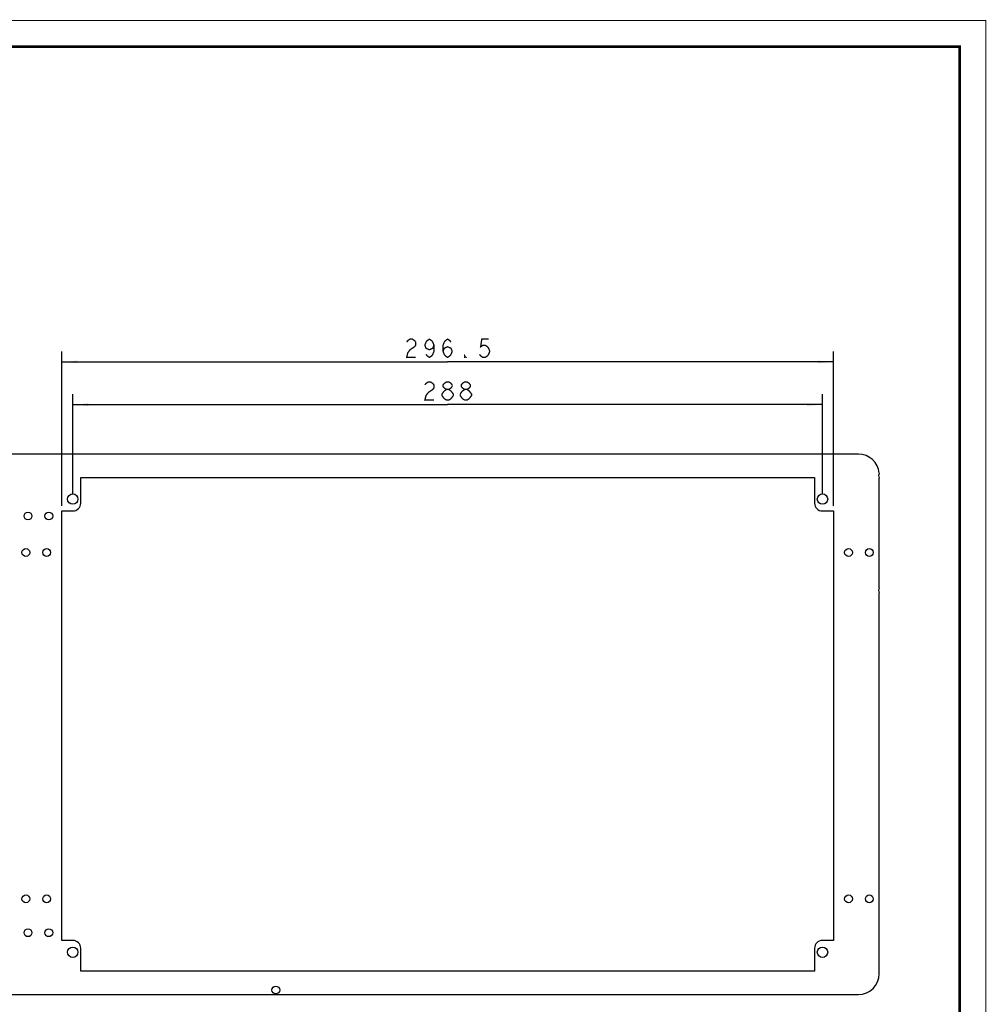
# Model space of a CAD drawing. Header units: millimetres. Extents: x 0 to 840, y 0 to 594.
# Tile 25 of 25: x 469 to 840, y 216 to 594. Entities that reach past the tile are written whole.
import ezdxf

# ---------------------------------------------------------------- set-up
doc = ezdxf.new("R2010")
doc.units = ezdxf.units.MM
doc.header["$LTSCALE"] = 46.2
doc.layers.get('0').update_dxf_attribs({"linetype": 'CONTINUOUS'})
for name, color, linetype in [('C172主面板1-1_DXF_CONTINUOUS_LINE', 7, 'CONTINUOUS'), ('C172主面板1-1_DXF_DIMENSION', 7, 'CONTINUOUS'), ('C172主面板_DXF_FORMAT', 7, 'CONTINUOUS')]:
    doc.layers.add(name, color=color, linetype=linetype)
doc.dimstyles.new('DIMSTYLE_1', dxfattribs={"dimtxt": 7, "dimasz": 6, "dimexe": 2, "dimexo": 1, "dimgap": 0.875, "dimtad": 1, "dimdsep": 46, "dimtxsty": 'Standard', "dimblk": '_FILLED', "dimblk1": '_FILLED', "dimblk2": '_FILLED', "dimcen": 0.09, "dimadec": 0, "dimazin": 0, "dimtp": 0.2, "dimtm": 0.2, "dimtfac": 1, "dimtofl": 0, "dimtmove": 0, "dimatfit": 3, "dimldrblk": '_FILLED', "dimfxl": 1, "dimtolj": 1, "dimarcsym": 0})

# ---------------------------------------------------------------- blocks, each defined once
blk = doc.blocks.new('_FILLED')
at = {"color": 0, "linetype": 'ByBlock'}
blk.add_solid([(0, 0), (-1, 0.083), (-1, -0.083)], dxfattribs=at)
blk = doc.blocks.new('*D3')
at = {"layer": 'C172主面板1-1_DXF_DIMENSION', "color": 1, "linetype": 'Continuous', "transparency": 16777216}
for p, q in [((485.02, 407.73), (485.02, 466.95)), ((781.52, 407.73), (781.52, 466.95)), ((485.02, 462.95), (633.27, 462.95)), ((781.52, 462.95), (633.27, 462.95))]:
    blk.add_line(p, q, dxfattribs=at)
at = {"layer": 'C172主面板1-1_DXF_DIMENSION', "color": 1, "linetype": 'Continuous', "transparency": 16777216, "xscale": 6, "yscale": 6, "zscale": 6, "rotation": 180}
blk.add_blockref('_FILLED', (485.02, 462.95), dxfattribs=at)
at = {"layer": 'C172主面板1-1_DXF_DIMENSION', "color": 1, "linetype": 'Continuous', "transparency": 16777216, "xscale": 6, "yscale": 6, "zscale": 6}
blk.add_blockref('_FILLED', (781.52, 462.95), dxfattribs=at)
blk = doc.blocks.new('*D7')
at = {"layer": 'C172主面板1-1_DXF_DIMENSION', "color": 1, "linetype": 'Continuous', "transparency": 16777216}
for p, q in [((489.27, 412.28), (489.27, 450.54)), ((777.27, 412.28), (777.27, 450.54)), ((489.27, 446.54), (633.27, 446.54)), ((777.27, 446.54), (633.27, 446.54))]:
    blk.add_line(p, q, dxfattribs=at)
at = {"layer": 'C172主面板1-1_DXF_DIMENSION', "color": 1, "linetype": 'Continuous', "transparency": 16777216, "xscale": 6, "yscale": 6, "zscale": 6, "rotation": 180}
blk.add_blockref('_FILLED', (489.27, 446.54), dxfattribs=at)
at = {"layer": 'C172主面板1-1_DXF_DIMENSION', "color": 1, "linetype": 'Continuous', "transparency": 16777216, "xscale": 6, "yscale": 6, "zscale": 6}
blk.add_blockref('_FILLED', (777.27, 446.54), dxfattribs=at)

msp = doc.modelspace()

# ---------------------------------------------------------------- linework, layer by layer
at = {"layer": 'C172主面板1-1_DXF_CONTINUOUS_LINE', "color": 7, "linetype": 'Continuous'}
for p, q in [((791.05, 427.532), (109.521, 427.532)), ((492.321, 408.732), (492.321, 418.532)), ((492.321, 418.532), (774.221, 418.532)), ((774.221, 418.532), (774.221, 408.732)), ((799.021, 376.209), (799.021, 418.355)), ((485.021, 240.832), (485.021, 405.732)), ((485.021, 405.732), (489.321, 405.732)), ((777.221, 405.732), (781.521, 405.732)), ((781.521, 405.732), (781.521, 240.832)), ((799.021, 228.032), (799.021, 374.355)), ((489.321, 240.832), (485.021, 240.832)), ((781.521, 240.832), (777.221, 240.832)), ((492.321, 229.032), (492.321, 237.832)), ((774.221, 237.832), (774.221, 229.032)), ((774.221, 229.032), (492.321, 229.032)), ((109.521, 220.032), (791.021, 220.032))]:
    msp.add_line(p, q, dxfattribs=at)
for centre, radius in [((489.271, 410.282), 2), ((777.271, 410.282), 2), ((472.071, 403.782), 1.5), ((480.071, 403.782), 1.5), ((471.271, 389.782), 1.5), ((479.271, 389.782), 1.5), ((787.271, 389.782), 1.5), ((795.271, 389.782), 1.5), ((471.271, 256.782), 1.5), ((479.271, 256.782), 1.5), ((787.271, 256.782), 1.5), ((795.271, 256.782), 1.5), ((472.071, 243.782), 1.5), ((480.071, 243.782), 1.5), ((489.271, 236.282), 2), ((777.271, 236.282), 2), ((567.271, 221.782), 1.5)]:
    msp.add_circle(centre, radius, dxfattribs=at)
for centre, radius, start, end in [((791.05, 419.532), 8, 4.85706, 90), ((801.071, 419.282), 2.25, 155.65935, 204.34065), ((489.321, 408.732), 3, 270, 360), ((777.221, 408.732), 3, 180, 270), ((801.071, 375.282), 2.25, 155.65935, 204.34065), ((489.321, 237.832), 3, 0, 90), ((777.221, 237.832), 3, 90, 180), ((791.021, 228.032), 8, 270, 360)]:
    msp.add_arc(centre, radius, start, end, dxfattribs=at)
at = {"layer": 'C172主面板1-1_DXF_DIMENSION', "color": 1, "linetype": 'Continuous', "const_width": 0.5}
for points in [[(620.584, 468.784), (618.834, 467.617), (617.959, 466.45), (617.521, 464.7), (621.021, 464.7)], [(617.521, 470.534), (617.959, 471.117), (618.834, 471.7), (619.709, 471.7), (620.584, 471.117), (621.021, 470.534), (621.021, 469.367), (620.584, 468.784)], [(628.021, 469.367), (627.584, 468.2), (626.271, 467.617), (624.959, 468.2), (624.521, 469.367), (624.959, 470.534), (625.396, 471.117), (626.271, 471.7), (627.146, 471.117), (627.584, 470.534), (628.021, 469.367), (628.021, 467.034), (627.584, 465.867), (627.146, 465.284), (626.271, 464.7), (625.396, 465.284), (624.959, 465.867)], [(631.521, 467.034), (631.959, 468.2), (633.271, 468.784), (634.584, 468.2), (635.021, 467.034), (634.584, 465.867), (634.146, 465.284), (633.271, 464.7), (632.396, 465.284), (631.959, 465.867), (631.521, 467.034), (631.521, 469.367), (631.959, 470.534), (632.396, 471.117), (633.271, 471.7), (634.146, 471.117), (634.584, 470.534)], [(649.021, 471.7), (646.396, 471.7), (645.959, 468.784), (646.834, 469.367), (647.709, 469.367), (648.584, 468.784), (649.021, 468.2), (649.459, 467.034), (649.021, 465.867), (648.584, 465.284), (647.709, 464.7), (646.834, 464.7), (645.959, 465.284), (645.521, 465.867)], [(640.271, 464.7), (639.834, 464.7), (639.834, 465.284), (640.271, 464.7)], [(624.521, 454.12), (624.959, 454.703), (625.834, 455.286), (626.709, 455.286), (627.584, 454.703), (628.021, 454.12), (628.021, 452.953), (627.584, 452.37), (625.834, 451.203)], [(632.834, 452.37), (631.959, 452.953), (631.521, 453.536), (631.521, 454.12), (631.959, 454.703), (632.834, 455.286), (633.709, 455.286), (634.584, 454.703), (635.021, 454.12), (635.021, 453.536), (634.584, 452.953), (633.709, 452.37)], [(639.834, 452.37), (638.959, 452.953), (638.521, 453.536), (638.521, 454.12), (638.959, 454.703), (639.834, 455.286), (640.709, 455.286), (641.584, 454.703), (642.021, 454.12), (642.021, 453.536), (641.584, 452.953), (640.709, 452.37)], [(625.834, 451.203), (624.959, 450.036), (624.521, 448.286), (628.021, 448.286)], [(631.959, 448.87), (631.084, 450.036), (631.084, 450.62), (631.959, 451.786)], [(631.959, 451.786), (632.834, 452.37), (633.709, 452.37), (634.584, 451.786)], [(635.459, 450.036), (634.584, 448.87), (633.709, 448.286), (632.834, 448.286)], [(634.584, 451.786), (635.459, 450.62), (635.459, 450.036)], [(638.084, 450.62), (638.959, 451.786), (639.834, 452.37), (640.709, 452.37), (641.584, 451.786)], [(638.959, 448.87), (638.084, 450.036), (638.084, 450.62)], [(641.584, 451.786), (642.459, 450.62), (642.459, 450.036), (641.584, 448.87)], [(632.834, 448.286), (631.959, 448.87)], [(639.834, 448.286), (638.959, 448.87)], [(641.584, 448.87), (640.709, 448.286), (639.834, 448.286)]]:
    msp.add_lwpolyline(points, dxfattribs=at)
at = {"layer": 'C172主面板_DXF_FORMAT', "color": 1, "linetype": 'Continuous'}
for points, const_width in [([(-0.2, 594), (840, 594)], 0.4), ([(840, -0.2), (840, 594.2)], 0.3)]:
    msp.add_lwpolyline(points, dxfattribs=dict(at, const_width=const_width))
at = {"layer": 'C172主面板_DXF_FORMAT', "color": 7, "linetype": 'Continuous', "const_width": 1}
for points in [[(830.5, 584), (49.5, 584)], [(830, 9.5), (830, 584.5)]]:
    msp.add_lwpolyline(points, dxfattribs=at)

# ---------------------------------------------------------------- dimensions: what is measured, and where the dimension line sits
at = {"layer": 'C172主面板1-1_DXF_DIMENSION', "color": 1, "linetype": 'Continuous'}
for base, p1, p2, picture, middle in [((781.521, 462.95), (485.021, 406.732), (781.521, 406.732), '*D3', (615.771, 462.95)), ((777.271, 446.536), (489.271, 411.282), (777.271, 411.282), '*D7', (622.771, 446.536))]:
    dim = msp.add_linear_dim(base=base, p1=p1, p2=p2, dimstyle='DIMSTYLE_1', dxfattribs=at)
    dim.commit()
    dim.dimension.update_dxf_attribs({"geometry": picture, "text_midpoint": middle, "dimtype": 160})

doc.saveas('drawing.dxf')
